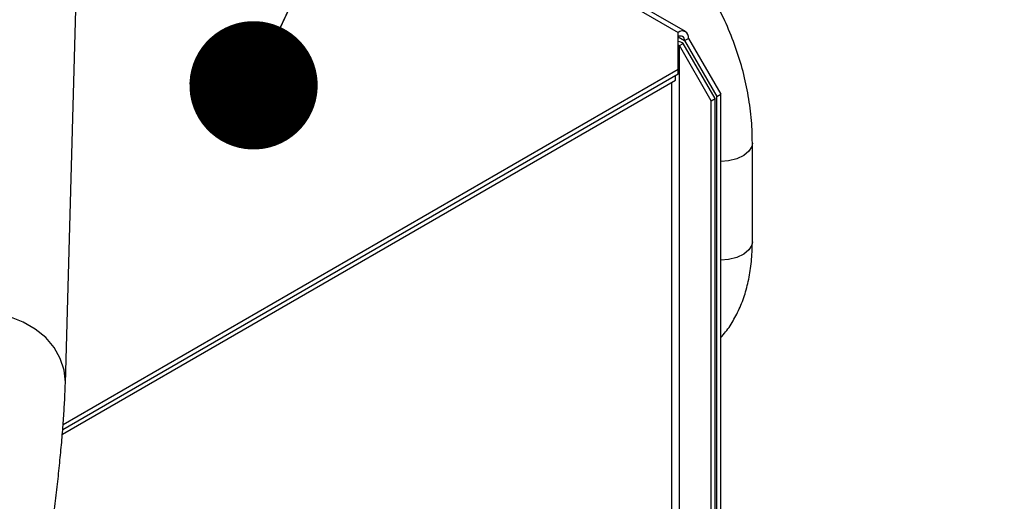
# Paper-space layout 'Sheet2' of a CAD drawing. Header units: millimetres. Extents: x 3 to 471, y 5 to 248.
# Tile 71 of 80: x 96 to 104, y 146 to 150. Entities that reach past the tile are written whole.
import ezdxf

# ---------------------------------------------------------------- set-up
doc = ezdxf.new("R2010")
doc.units = ezdxf.units.MM
doc.layers.add('BOARDER', color=7, linetype='Continuous', lineweight=25)
doc.dimstyles.new('SLDDIMSTYLE1', dxfattribs={"dimtxt": 0.18, "dimasz": 1.016, "dimexe": 0, "dimexo": 0.0625, "dimgap": 0, "dimtad": 0, "dimtih": 1, "dimtoh": 1, "dimdec": 0, "dimrnd": 1e-09, "dimzin": 0, "dimdsep": 46, "dimtxsty": 'Standard', "dimblk1": 'DOT', "dimblk2": 'DOT', "dimsah": 1, "dimcen": 0.09, "dimadec": 0, "dimazin": 0, "dimtfac": 1.016, "dimtdec": 0, "dimtofl": 0, "dimtmove": 0, "dimatfit": 3, "dimldrblk": 'DOT', "dimfxl": 1, "dimfrac": 2, "dimtolj": 1, "dimtzin": 0, "dimarcsym": 0})

# ---------------------------------------------------------------- blocks, each defined once
blk = doc.blocks.new('_Dot')
at = {"color": 0, "linetype": 'ByBlock', "lineweight": -2}
blk.add_line((-0.5, 0), (-1, 0), dxfattribs=at)
at = {"color": 0, "linetype": 'ByBlock', "const_width": 0.5}
blk.add_lwpolyline([(-0.25, 0, 1), (0.25, 0, 1)], format="xyb", close=True, dxfattribs=at)

psp = doc.layouts.new('Sheet2')

# ---------------------------------------------------------------- linework, layer by layer
at = {"color": 7, "linetype": 'Continuous', "lineweight": 25}
for p, q in [((96.3761, 146.9536), (96.498, 151.2637)), ((101.2874, 149.7394), (98.8038, 151.1732)), ((101.2291, 149.4388), (101.2291, 149.7336)), ((101.2389, 149.6282), (101.2704, 149.6463)), ((101.5218, 149.2108), (101.2704, 149.6463)), ((101.2802, 149.6678), (101.3116, 149.686)), ((101.2802, 149.6678), (101.5355, 149.2256)), ((101.3116, 149.686), (101.5669, 149.2437)), ((101.4903, 149.1927), (101.2389, 149.6282)), ((101.2291, 149.4388), (96.358, 146.6268)), ((101.2291, 149.4025), (101.2291, 149.4388)), ((96.3523, 146.5531), (101.2075, 149.356)), ((101.2291, 149.4025), (96.355, 146.5888)), ((101.2075, 149.356), (101.2075, 149.39)), ((101.4903, 149.1927), (101.5218, 149.2108)), ((101.4903, 124.8507), (101.4903, 149.1927)), ((101.5218, 124.8326), (101.5218, 149.2108)), ((101.5355, 149.2256), (101.5669, 149.2437)), ((101.5355, 124.8246), (101.5355, 149.2256)), ((101.5669, 124.8065), (101.5669, 149.2437)), ((101.8172, 148.076), (101.8172, 148.8569))]:
    psp.add_line(p, q, dxfattribs=at)
at = {"color": 8, "linetype": 'Continuous', "lineweight": 25}
for p, q in [((98.711, 151.1873), (101.2291, 149.7336)), ((101.2291, 149.6973), (101.2802, 149.6678)), ((101.2389, 124.9837), (101.2389, 149.6282)), ((101.1761, 149.3379), (101.1761, 124.9837))]:
    psp.add_line(p, q, dxfattribs=at)
at = {"color": 7, "linetype": 'Continuous', "lineweight": 25, "flags": 128}
psp.add_lwpolyline([(101.2291, 149.6324), (101.2322, 149.6313), (101.2389, 149.6282)], dxfattribs=at)
at = {"color": 8, "linetype": 'Continuous', "lineweight": 25, "flags": 128}
for points in [[(101.8172, 148.8568), (101.8131, 148.8309), (101.7905, 148.792), (101.7498, 148.7583), (101.6943, 148.7326), (101.6285, 148.717), (101.5669, 148.7125)], [(101.8172, 148.076), (101.8131, 148.0501), (101.7905, 148.0112), (101.7498, 147.9775), (101.6943, 147.9518), (101.6285, 147.9361), (101.5669, 147.9317)], [(96.3761, 146.9534), (96.3763, 146.9661), (96.3661, 147.0608), (96.3361, 147.1527), (96.287, 147.2392), (96.2203, 147.3175), (96.1381, 147.3854), (96.043, 147.4407), (95.9377, 147.4818), (95.8254, 147.5074), (95.7097, 147.5168), (95.5939, 147.5096), (95.4817, 147.4861), (95.3764, 147.447), (95.2812, 147.3935), (95.199, 147.3271), (95.1324, 147.25), (95.0833, 147.1645), (95.0532, 147.0731), (95.0433, 146.9916)]]:
    psp.add_lwpolyline(points, dxfattribs=at)
at = {"color": 7, "linetype": 'Continuous', "lineweight": 25}
for centre, radius, start, end in [((101.2613, 149.6941), 0.0509, 350.78596, 129.20329), ((101.249, 149.6729), 0.0315, 350.78596, 129.20329), ((101.2138, 149.5432), 0.1176, 61.25577, 82.52212)]:
    psp.add_arc(centre, radius, start, end, dxfattribs=at)
for points, knots in [([(101.8172, 148.8569), (101.8167, 148.8927), (101.8151, 148.9927), (101.7989, 149.1577), (101.7636, 149.3509), (101.7111, 149.543), (101.6418, 149.7329), (101.5562, 149.9195), (101.4547, 150.1016), (101.3379, 150.2783), (101.2064, 150.4485), (101.0611, 150.611), (100.9027, 150.7651), (100.7323, 150.9098), (100.5508, 151.0442), (100.3593, 151.1676), (100.159, 151.2792), (99.951, 151.3784), (99.7365, 151.4648), (99.5166, 151.5374), (99.2963, 151.5964), (99.1484, 151.6236), (99.0762, 151.6369)], [0, 0, 0, 0, 0.028205, 0.078738, 0.12935, 0.18009, 0.230965, 0.281969, 0.333091, 0.384317, 0.435628, 0.487009, 0.538443, 0.589916, 0.641418, 0.69294, 0.744475, 0.796021, 0.847576, 0.899138, 0.950708, 1, 1, 1, 1]), ([(101.5669, 147.3194), (101.5801, 147.3336), (101.6199, 147.3767), (101.6738, 147.4618), (101.7288, 147.5732), (101.7709, 147.6966), (101.8002, 147.8304), (101.815, 147.9579), (101.8166, 148.0418), (101.8172, 148.076)], [0, 0, 0, 0, 0.076128, 0.230831, 0.388736, 0.550459, 0.71587, 0.8842, 1, 1, 1, 1]), ([(96.0495, 144.4605), (96.0555, 144.4907), (96.0728, 144.5788), (96.1011, 144.7296), (96.134, 144.9131), (96.1656, 145.0997), (96.1959, 145.2879), (96.2245, 145.4762), (96.2513, 145.6631), (96.2761, 145.8473), (96.2986, 146.0273), (96.3187, 146.2019), (96.3361, 146.3698), (96.3509, 146.5301), (96.3626, 146.6819), (96.3715, 146.8246), (96.3745, 146.9106), (96.3761, 146.9536)], [0, 0, 0, 0, 0.035876, 0.104413, 0.172751, 0.240933, 0.30903, 0.377101, 0.445192, 0.513351, 0.58164, 0.650135, 0.718938, 0.788191, 0.858111, 0.929049, 1, 1, 1, 1])]:
    psp.add_open_spline(points, degree=3, knots=knots, dxfattribs=at)

# ---------------------------------------------------------------- leaders
at = {"layer": 'BOARDER'}
psp.add_leader([(97.8668, 149.3143), (103.8125, 162.125)], dimstyle='SLDDIMSTYLE1', dxfattribs=at)

doc.saveas('drawing.dxf')
